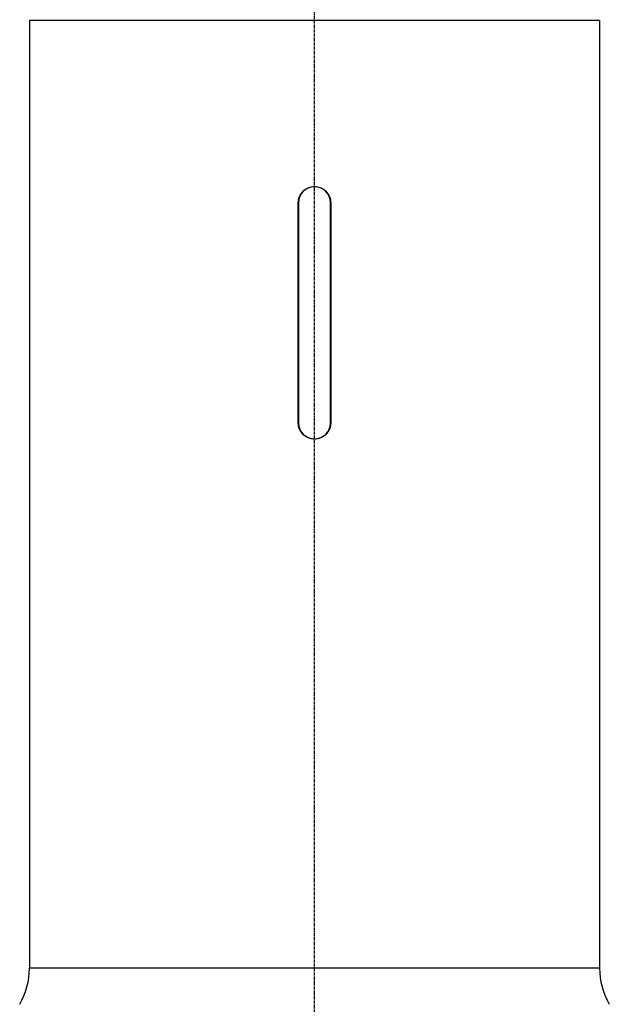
# Model space of a CAD drawing. Header units: millimetres. Extents: x 0 to 4378, y 0 to 2376.
# Tile 152 of 211: x 2236 to 2358, y 916 to 1120. Entities that reach past the tile are written whole.
import ezdxf

# ---------------------------------------------------------------- set-up
doc = ezdxf.new("R2010")
doc.units = ezdxf.units.MM
doc.header["$LTSCALE"] = 0.2
doc.linetypes.add('CENTER2', pattern=[1.125, 0.75, -0.125, 0.125, -0.125])
doc.layers.add('02_Center Line', color=1, linetype='CENTER2')

# ---------------------------------------------------------------- blocks, each defined once
blk = doc.blocks.new('Blk$A25K1-2P24H')
for p, q in [((59, 532.4), (-59, 532.4)), ((-59, 532.4), (-59, 336.2)), ((-48.85, 532.4), (-48.85, 532.6)), ((-4.17, 532.6), (-4.17, 532.4)), ((-3.29, 532.4), (-3.29, 532.6)), ((-2.59, 532.6), (-2.59, 532.4)), ((2.59, 532.4), (2.59, 532.6)), ((3.29, 532.6), (3.29, 532.4)), ((4.17, 532.4), (4.17, 532.6)), ((48.85, 532.4), (48.85, 532.6)), ((59, 532.4), (59, 336.2)), ((-3.35, 449.1), (-3.35, 494.7)), ((-3.3, 494.7), (-3.3, 449.1)), ((3.3, 449.1), (3.3, 494.7)), ((3.35, 494.7), (3.35, 449.1)), ((59, 336.2), (-59, 336.2))]:
    blk.add_line(p, q)
for centre, radius, start, end in [((0, 494.7), 3.3, 0, 180), ((0, 449.1), 3.3, 180, 0), ((-74, 336.2), 15, 330, 0), ((74, 336.2), 15, 180, 210)]:
    blk.add_arc(centre, radius, start, end)
for points, knots in [([(-3.35, 494.7), (-3.35, 495.12), (-3.27, 495.57), (-2.92, 496.39), (-2.67, 496.77), (-2.07, 497.37), (-1.69, 497.62), (-0.87, 497.97), (-0.42, 498.05), (0.42, 498.05), (0.87, 497.97), (1.69, 497.62), (2.07, 497.37), (2.67, 496.77), (2.92, 496.39), (3.27, 495.57), (3.35, 495.12), (3.35, 494.7)], [1.009753, 1.009753, 1.009753, 1.009753, 1.135972, 1.135972, 1.262192, 1.262192, 1.388411, 1.388411, 1.51463, 1.51463, 1.640849, 1.640849, 1.767068, 1.767068, 1.893287, 1.893287, 2.019507, 2.019507, 2.019507, 2.019507]), ([(3.35, 449.1), (3.35, 448.68), (3.27, 448.23), (2.92, 447.41), (2.67, 447.03), (2.07, 446.43), (1.69, 446.18), (0.87, 445.83), (0.42, 445.75), (-0.42, 445.75), (-0.87, 445.83), (-1.69, 446.18), (-2.07, 446.43), (-2.67, 447.03), (-2.92, 447.41), (-3.27, 448.23), (-3.35, 448.68), (-3.35, 449.1)], [0, 0, 0, 0, 0.126219, 0.126219, 0.252438, 0.252438, 0.378658, 0.378658, 0.504877, 0.504877, 0.631096, 0.631096, 0.757315, 0.757315, 0.883534, 0.883534, 1.009753, 1.009753, 1.009753, 1.009753])]:
    blk.add_open_spline(points, degree=3, knots=knots)
at = {"layer": '02_Center Line'}
blk.add_line((0, -10), (0, 1154.52), dxfattribs=at)

msp = doc.modelspace()

# ---------------------------------------------------------------- block references
msp.add_blockref('Blk$A25K1-2P24H', (2297.43, 587.414))

doc.saveas('drawing.dxf')
